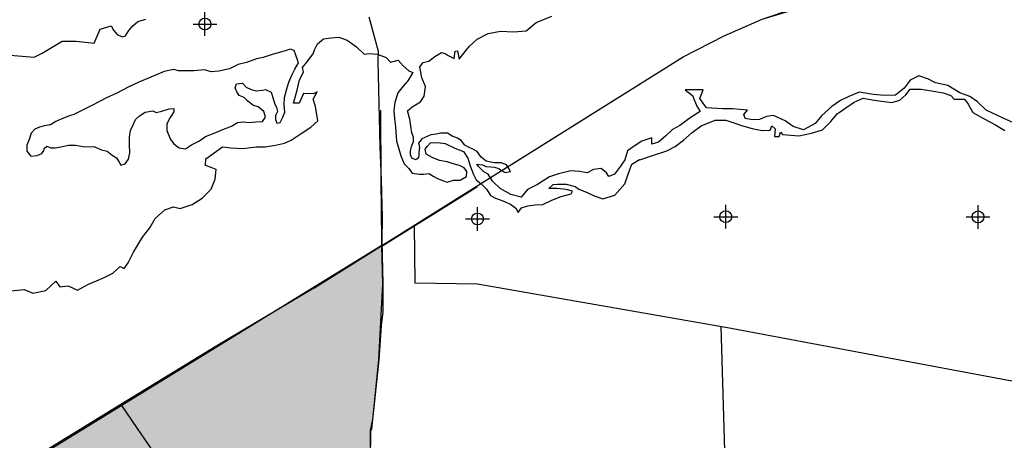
# Model space of a CAD drawing. Extents: x 132729 to 413893, y 707796 to 905796.
# Tile 56 of 62: x 231440 to 252141, y 850979 to 859831. Entities that reach past the tile are written whole.
import ezdxf

# ---------------------------------------------------------------- set-up
doc = ezdxf.new("R2010")
doc.units = 0
doc.header["$LTSCALE"] = 2000
doc.header["$PDMODE"] = 34
doc.header["$PDSIZE"] = 250
for name, color, linetype in [('1990WSHEDS', 3, 'CONTINUOUS'), ('BILLYFILL', 11, 'CONTINUOUS'), ('MAJROADS', 9, 'CONTINUOUS'), ('SEC', 2, 'CONTINUOUS'), ('WATER', 4, 'CONTINUOUS'), ('WSHEDS', 3, 'CONTINUOUS')]:
    doc.layers.add(name, color=color, linetype=linetype)

msp = doc.modelspace()

# ---------------------------------------------------------------- linework, layer by layer
at = {"layer": '1990WSHEDS', "color": 0}
msp.add_lwpolyline([(238820.2609441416, 850469.2548765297), (238814.875784, 851183.295563), (238864.6749489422, 851418.5826935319), (238993.2542240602, 852671.2480578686, 0.006631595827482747), (238993.4200418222, 852673.8953915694), (239072.1036051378, 854268.9078317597, 0.01734497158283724), (239072.2048974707, 854275.8429940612), (239056.0269271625, 855081.3348749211, -0.001944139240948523)], format="xyb", dxfattribs=at)
at = {"layer": 'BILLYFILL', "color": 0}
msp.add_lwpolyline([(239056.0269271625, 855081.3348749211), (218747.9005485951, 842577.7984208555)], dxfattribs=at)
for points in [[(238864.6749489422, 851418.582693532), (238864.6749489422, 854963.5211292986), (238993.2542240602, 852671.2480578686), (238993.2542240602, 855042.6862685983)], [(238864.6749489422, 854963.5211292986), (238864.6749489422, 854963.5211292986), (238993.2542240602, 855042.6862685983)], [(238993.2542240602, 852671.2480578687), (238993.2542240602, 855042.6862685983), (238993.4200418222, 852673.8953915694), (238993.4200418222, 855042.7883611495)], [(238993.2542240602, 855042.6862685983), (238993.2542240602, 855042.6862685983), (238993.4200418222, 855042.7883611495)], [(238993.4200418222, 852673.8953915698), (238993.4200418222, 855042.7883611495), (239056.0269271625, 853943.0138294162), (239056.0269271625, 855081.3348749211)], [(238993.4200418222, 855042.7883611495), (238993.4200418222, 855042.7883611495), (239056.0269271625, 855081.3348749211)], [(239056.0269271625, 853943.0138294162), (239056.0269271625, 855081.3348749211), (239062.5061275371, 854074.3551765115), (239062.5061275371, 854758.7391971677)], [(237669.079421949, 837232.5130684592), (237669.079421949, 854227.4033812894), (238814.875784, 836794.5877455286), (238814.875784, 854932.8602173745)], [(237669.079421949, 854227.4033812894), (237669.079421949, 854227.4033812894), (238814.875784, 854932.8602173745)], [(238814.875784, 851183.295563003), (238814.875784, 854932.8602173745), (238819.4065786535, 851204.7023009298), (238819.4065786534, 854935.649788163)], [(238814.875784, 854932.8602173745), (238814.875784, 854932.8602173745), (238819.4065786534, 854935.649788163)], [(238819.4065786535, 851204.7023009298), (238819.4065786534, 854935.649788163), (238819.8737599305, 851206.9096018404), (238819.8737599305, 854935.9374276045)], [(238819.4065786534, 854935.649788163), (238819.4065786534, 854935.649788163), (238819.8737599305, 854935.9374276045)], [(238819.8737599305, 851206.9096018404), (238819.8737599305, 854935.9374276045), (238820.0011854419, 851207.5116517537), (238820.0011854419, 854936.0158823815)], [(238819.8737599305, 854935.9374276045), (238819.8737599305, 854935.9374276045), (238820.0011854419, 854936.0158823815)], [(238820.0011854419, 851207.5116517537), (238820.0011854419, 854936.0158823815), (238820.2609441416, 851208.738938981), (238820.2609441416, 854936.1758135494)], [(238820.0011854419, 854936.0158823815), (238820.0011854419, 854936.0158823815), (238820.2609441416, 854936.1758135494)], [(238820.2609441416, 851208.738938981), (238820.2609441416, 854936.1758135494), (238821.8701385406, 851216.3419325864), (238821.8701385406, 854937.166580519)], [(238820.2609441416, 854936.1758135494), (238820.2609441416, 854936.1758135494), (238821.8701385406, 854937.166580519)], [(238821.8701385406, 851216.3419325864), (238821.8701385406, 854937.166580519), (238864.6749489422, 851418.582693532), (238864.6749489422, 854963.5211292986)], [(238821.8701385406, 854937.166580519), (238821.8701385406, 854937.166580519), (238864.6749489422, 854963.5211292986)], [(239062.5061275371, 854074.3551765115), (239062.5061275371, 854758.7391971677), (239072.1036051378, 854268.9078317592), (239072.1036051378, 854280.8862813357)], [(236095.038448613, 837768.2313704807), (236095.038448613, 853258.2800695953), (237669.079421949, 837232.5130684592), (237669.079421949, 854227.4033812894)], [(236095.038448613, 853258.2800695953), (236095.038448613, 853258.2800695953), (237669.079421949, 854227.4033812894)], [(239072.1036051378, 854268.9078317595), (239072.1036051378, 854280.8862813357), (239072.2048974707, 854275.8429940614), (239072.2048974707, 854275.8429940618)], [(234724.6360185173, 838220.2028648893), (234724.6360185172, 852414.535234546), (236095.038448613, 837768.2313704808), (236095.038448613, 853258.2800695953)], [(234724.6360185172, 852414.535234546), (234724.6360185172, 852414.535234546), (236095.038448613, 853258.2800695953)], [(234498.628895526, 835112.5475739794), (234498.628895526, 852275.3846182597), (234679.1385884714, 835112.1637149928), (234679.1385884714, 852386.522863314)], [(234498.628895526, 852275.3846182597), (234498.628895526, 852275.3846182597), (234679.1385884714, 852386.522863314)], [(234679.1385884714, 838235.2083413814), (234679.1385884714, 852386.522863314), (234724.6360185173, 838220.2028648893), (234724.6360185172, 852414.535234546)], [(234679.1385884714, 852386.522863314), (234679.1385884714, 852386.522863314), (234724.6360185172, 852414.535234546)], [(234168.2397241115, 834667.6626990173), (234168.2397241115, 852071.9668843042), (234267.212339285, 834689.0981749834), (234267.212339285, 852132.9034610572)], [(234168.2397241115, 852071.9668843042), (234168.2397241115, 852071.9668843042), (234267.212339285, 852132.9034610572)], [(234267.212339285, 834689.0981749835), (234267.212339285, 852132.9034610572), (234291.7865218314, 834697.9068653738), (234291.7865218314, 852148.033571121)], [(234267.212339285, 852132.9034610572), (234267.212339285, 852132.9034610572), (234291.7865218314, 852148.033571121)], [(234291.7865218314, 834697.906865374), (234291.7865218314, 852148.033571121), (234313.2435025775, 834712.7756733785), (234313.2435025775, 852161.2444471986)], [(234291.7865218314, 852148.033571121), (234291.7865218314, 852148.033571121), (234313.2435025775, 852161.2444471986)], [(234313.2435025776, 834712.7756733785), (234313.2435025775, 852161.2444471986), (234330.1210237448, 834732.6913143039), (234330.1210237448, 852171.635789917)], [(234313.2435025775, 852161.2444471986), (234313.2435025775, 852161.2444471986), (234330.1210237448, 852171.635789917)], [(234330.1210237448, 834732.6913143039), (234330.1210237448, 852171.635789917), (234341.2689101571, 834756.2965701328), (234341.2689101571, 852178.4994464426)], [(234330.1210237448, 852171.635789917), (234330.1210237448, 852171.635789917), (234341.2689101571, 852178.4994464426)], [(234341.2689101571, 834756.296570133), (234341.2689101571, 852178.4994464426), (234345.2640327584, 834774.3580766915), (234345.2640327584, 852180.9592086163)], [(234341.2689101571, 852178.4994464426), (234341.2689101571, 852178.4994464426), (234345.2640327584, 852180.9592086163)], [(234345.2640327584, 834774.3580766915), (234345.2640327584, 852180.9592086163), (234372.2670966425, 834989.1391405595), (234372.2670966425, 852197.5847597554)], [(234345.2640327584, 852180.9592086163), (234345.2640327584, 852180.9592086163), (234372.2670966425, 852197.5847597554)], [(234372.2670966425, 834989.1391405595), (234372.2670966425, 852197.5847597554), (234378.6948410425, 835013.9449507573), (234378.6948410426, 852201.5422659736)], [(234372.2670966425, 852197.5847597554), (234372.2670966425, 852197.5847597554), (234378.6948410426, 852201.5422659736)], [(234378.6948410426, 835013.9449507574), (234378.6948410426, 852201.5422659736), (234391.505392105, 835036.6907911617), (234391.5053921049, 852209.4296106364)], [(234378.6948410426, 852201.5422659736), (234378.6948410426, 852201.5422659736), (234391.5053921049, 852209.4296106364)], [(234391.505392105, 835036.6907911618), (234391.5053921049, 852209.4296106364), (234418.4356133, 835072.5736182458), (234418.4356133, 852226.0103131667)], [(234391.5053921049, 852209.4296106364), (234391.5053921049, 852209.4296106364), (234418.4356133, 852226.0103131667)], [(234418.4356133, 835072.5736182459), (234418.4356133, 852226.0103131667), (234427.8560928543, 835083.408686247), (234427.8560928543, 852231.8104203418)], [(234418.4356133, 852226.0103131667), (234418.4356133, 852226.0103131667), (234427.8560928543, 852231.8104203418)], [(234427.8560928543, 835083.408686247), (234427.8560928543, 852231.8104203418), (234448.6005185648, 835099.2564708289), (234448.6005185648, 852244.5825824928)], [(234427.8560928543, 852231.8104203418), (234427.8560928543, 852231.8104203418), (234448.6005185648, 852244.5825824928)], [(234448.6005185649, 835099.256470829), (234448.6005185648, 852244.5825824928), (234472.7398035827, 835109.1952027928), (234472.7398035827, 852259.4449299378)], [(234448.6005185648, 852244.5825824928), (234448.6005185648, 852244.5825824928), (234472.7398035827, 852259.4449299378)], [(234472.7398035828, 835109.1952027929), (234472.7398035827, 852259.4449299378), (234498.628895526, 835112.5475739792), (234498.628895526, 852275.3846182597)], [(234472.7398035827, 852259.4449299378), (234472.7398035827, 852259.4449299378), (234498.628895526, 852275.3846182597)], [(233758.8246483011, 833458.6263456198), (233758.8246483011, 851819.8935896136), (233868.1681932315, 834026.1157699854), (233868.1681932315, 851887.2154574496)], [(233758.8246483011, 851819.8935896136), (233758.8246483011, 851819.8935896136), (233868.1681932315, 851887.2154574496)], [(233868.1681932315, 834026.1157699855), (233868.1681932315, 851887.2154574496), (233873.3981724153, 834044.0430176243), (233873.3981724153, 851890.435510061)], [(233868.1681932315, 851887.2154574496), (233868.1681932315, 851887.2154574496), (233873.3981724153, 851890.435510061)], [(233873.3981724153, 834044.0430176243), (233873.3981724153, 851890.435510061), (234096.4430662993, 834606.7758171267), (234096.4430662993, 852027.7623076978)], [(233873.3981724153, 851890.435510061), (233873.3981724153, 851890.435510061), (234096.4430662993, 852027.7623076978)], [(234096.4430662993, 834606.7758171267), (234096.4430662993, 852027.7623076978), (234105.3310396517, 834624.0695596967), (234105.3310396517, 852033.2345554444)], [(234096.4430662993, 852027.7623076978), (234096.4430662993, 852027.7623076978), (234105.3310396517, 852033.2345554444)], [(234105.3310396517, 834624.0695596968), (234105.3310396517, 852033.2345554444), (234122.208560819, 834643.9852006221), (234122.2085608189, 852043.625898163)], [(234105.3310396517, 852033.2345554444), (234105.3310396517, 852033.2345554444), (234122.2085608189, 852043.625898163)], [(234122.208560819, 834643.9852006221), (234122.2085608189, 852043.625898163), (234143.665541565, 834658.8540086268), (234143.665541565, 852056.8367742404)], [(234122.2085608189, 852043.625898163), (234122.2085608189, 852043.625898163), (234143.665541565, 852056.8367742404)], [(234143.665541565, 834658.8540086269), (234143.665541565, 852056.8367742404), (234168.2397241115, 834667.6626990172), (234168.2397241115, 852071.9668843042)], [(234143.665541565, 852056.8367742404), (234143.665541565, 852056.8367742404), (234168.2397241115, 852071.9668843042)], [(233491.2931347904, 832949.2743351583), (233491.2931347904, 851655.176767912), (233502.7396985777, 832945.8486062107), (233502.7396985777, 851662.2243174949)], [(233491.2931347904, 851655.176767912), (233491.2931347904, 851655.176767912), (233502.7396985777, 851662.2243174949)], [(233502.7396985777, 832945.8486062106), (233502.7396985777, 851662.2243174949), (233592.694191, 832912.954249), (233592.694191, 851717.6085146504)], [(233502.7396985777, 851662.2243174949), (233502.7396985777, 851662.2243174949), (233592.694191, 851717.6085146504)], [(233592.694191, 832912.954249), (233592.694191, 851717.6085146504), (233667.6038813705, 833124.5516805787), (233667.6038813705, 851763.7297582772)], [(233592.694191, 851717.6085146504), (233592.694191, 851717.6085146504), (233667.6038813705, 851763.7297582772)], [(233667.6038813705, 833124.5516805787), (233667.6038813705, 851763.7297582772), (233669.803657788, 833131.5774430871), (233669.803657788, 851765.0841414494)], [(233667.6038813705, 851763.7297582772), (233667.6038813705, 851763.7297582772), (233669.803657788, 851765.0841414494)], [(233669.803657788, 833131.5774430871), (233669.803657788, 851765.0841414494), (233757.0976330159, 833451.1996316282), (233757.0976330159, 851818.830281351)], [(233669.803657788, 851765.0841414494), (233669.803657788, 851765.0841414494), (233757.0976330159, 851818.830281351)], [(233757.0976330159, 833451.1996316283), (233757.0976330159, 851818.830281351), (233758.8246483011, 833458.6263456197), (233758.8246483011, 851819.8935896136)], [(233757.0976330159, 851818.830281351), (233757.0976330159, 851818.830281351), (233758.8246483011, 851819.8935896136)], [(232966.6825282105, 832941.2155395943), (232966.6825282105, 851332.1785886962), (233282.3756350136, 832990.8229713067), (233282.3756350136, 851526.5480837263)], [(232966.6825282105, 851332.1785886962), (232966.6825282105, 851332.1785886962), (233282.3756350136, 851526.5480837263)], [(233282.3756350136, 832990.8229713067), (233282.3756350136, 851526.5480837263), (233294.821475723, 832991.9878215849), (233294.821475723, 851534.2108794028)], [(233282.3756350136, 851526.5480837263), (233282.3756350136, 851526.5480837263), (233294.821475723, 851534.2108794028)], [(233294.821475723, 832991.987821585), (233294.821475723, 851534.2108794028), (233320.7959839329, 832989.378530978), (233320.7959839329, 851550.2031577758)], [(233294.821475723, 851534.2108794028), (233294.821475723, 851534.2108794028), (233320.7959839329, 851550.2031577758)], [(233320.7959839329, 832989.3785309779), (233320.7959839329, 851550.2031577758), (233491.2931347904, 832949.2743351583), (233491.2931347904, 851655.176767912)], [(233320.7959839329, 851550.2031577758), (233320.7959839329, 851550.2031577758), (233491.2931347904, 851655.176767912)], [(232814.7463101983, 832854.1202153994), (232814.7463101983, 851238.63278318), (232838.9585224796, 832863.8799413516), (232838.9585224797, 851253.5400313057)], [(232814.7463101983, 851238.63278318), (232814.7463101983, 851238.63278318), (232838.9585224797, 851253.5400313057)], [(232838.9585224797, 832863.8799413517), (232838.9585224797, 851253.5400313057), (232847.7761350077, 832869.4862875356), (232847.7761350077, 851258.9689585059)], [(232838.9585224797, 851253.5400313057), (232838.9585224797, 851253.5400313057), (232847.7761350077, 851258.9689585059)], [(232847.7761350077, 832869.4862875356), (232847.7761350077, 851258.9689585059), (232924.2159001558, 832923.896552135), (232924.2159001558, 851306.0322558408)], [(232847.7761350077, 851258.9689585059), (232847.7761350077, 851258.9689585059), (232924.2159001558, 851306.0322558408)], [(232924.2159001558, 832923.8965521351), (232924.2159001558, 851306.0322558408), (232941.6433129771, 832933.8316940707), (232941.6433129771, 851316.7621620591)], [(232924.2159001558, 851306.0322558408), (232924.2159001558, 851306.0322558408), (232941.6433129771, 851316.7621620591)], [(232941.6433129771, 832933.8316940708), (232941.6433129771, 851316.7621620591), (232966.6825282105, 832941.2155395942), (232966.6825282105, 851332.1785886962)], [(232941.6433129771, 851316.7621620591), (232941.6433129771, 851316.7621620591), (232966.6825282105, 851332.1785886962)], [(232161.8791314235, 832685.8373235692), (232161.8791314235, 850836.6681500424), (232814.7463101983, 832854.1202153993), (232814.7463101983, 851238.63278318)], [(232161.8791314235, 850836.6681500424), (232161.8791314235, 850836.6681500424), (232814.7463101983, 851238.63278318)], [(238814.875784, 836794.5877455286), (238814.875784, 851183.295563), (238819.4065786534, 836792.8560680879), (238819.4065786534, 850582.538735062)]]:
    msp.add_solid(points, dxfattribs=at)
at = {"layer": 'MAJROADS', "color": 0}
for points in [[(237622.0400736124, 854182.602075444), (245386.1474273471, 859048.6564051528), (246253.4725102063, 859493.6023647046), (247052.8518651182, 859838.5638644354), (252665.6424641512, 861744.3608498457)], [(238782.970110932, 859892.5063637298), (238974.5775032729, 859166.4370658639), (238973.0210151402, 858956.9735702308), (239009.9687156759, 857163.5924904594), (239038.2530748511, 856459.5461070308), (239057.536298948, 855671.7765848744), (239053.8007274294, 855169.0641953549), (239072.2745776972, 854272.3736554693), (239076.2949507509, 853685.8136081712), (239040.6017080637, 853392.8137523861), (238993.3546897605, 852672.5706250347), (238838.6033, 851217.453444), (238814.875784, 851183.295563), (238817.212164, 850873.505273)], [(239735.7812679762, 855507.3621569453), (239750.0003247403, 854292.3932159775), (241065.3893271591, 854274.1146470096), (246320.5766155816, 853354.7541420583), (251625.4684474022, 852359.6072174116), (254763.1839212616, 851766.2110387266), (256857.7266918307, 851733.6895261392), (259564.1019464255, 851721.7009049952), (260703.1604227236, 851654.4744723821)], [(237622.0400736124, 854182.602075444), (235585.2812856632, 852966.0235262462), (233565.1550583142, 851732.5633783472), (231115.6687355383, 850225.7866520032), (225315.8964214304, 846640.775720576), (223287.2671352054, 845390.6207525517), (221561.1991755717, 844263.9025389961), (220071.6603763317, 843395.1757933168), (218747.9005485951, 842577.7984208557)], [(232549.7229958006, 844912.6876102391), (232558.1021190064, 844912.625778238), (233228.55563947, 844924.4374645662), (234552.6426019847, 844939.8053780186), (235885.2323517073, 844971.8697058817), (238583.4336879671, 844968.7180479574), (240033.3311625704, 844999.9167278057), (241114.1762241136, 844983.5612764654), (241860.1655174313, 845011.5747211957), (241830.3907477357, 844383.3259767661), (243162.7331694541, 844381.8738118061), (243757.7127490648, 844385.8628629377), (245701.8548288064, 844396.655208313), (246406.0103380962, 844433.3569362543), (246395.3391312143, 845043.2164699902), (246281.3329915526, 850288.7788228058), (246188.034707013, 853377.941478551)], [(233565.1550583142, 851732.5633783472), (233911.9284998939, 851229.2180064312), (234218.6789624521, 850782.8366924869)]]:
    msp.add_lwpolyline(points, dxfattribs=at)
at = {"layer": 'SEC', "color": 0}
for p in [(235334.1880284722, 859739.1467753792), (241065.3754714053, 855637.3978778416), (246285.4397962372, 855684.5141600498), (251589.0142789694, 855680.906823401)]:
    msp.add_point(p, dxfattribs=at)
at = {"layer": 'WATER', "color": 0}
for points in [[(233363.9625793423, 859703.0441671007), (233413.5972620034, 859610.5990601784), (233488.3536823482, 859517.9879188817), (233596.8824768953, 859467.0249612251), (233664.0398117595, 859491.703940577), (233731.7505945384, 859600.1220455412), (233816.1538576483, 859700.055548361), (233925.6235136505, 859791.4491042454), (234093.4338336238, 859840.5856837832)], [(252401.0009214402, 857630.5061515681), (252117.009169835, 857757.6834677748), (251757.8909509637, 857927.1448308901), (251574.6562351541, 858104.0038603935), (251416.1694687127, 858213.7379863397), (251207.2577307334, 858290.2580628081), (250956.8981113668, 858442.3691429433), (250697.6543091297, 858502.4215555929), (250547.3549209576, 858578.6164565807), (250346.7699221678, 858646.7168865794), (250162.0486898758, 858555.6337455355), (250035.5217246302, 858388.8666935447), (249850.4753168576, 858239.1712026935), (249615.9794639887, 858232.0987117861), (249381.6694256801, 858258.5189921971), (249088.8399448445, 858302.0108337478), (248870.625941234, 858211.1135072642), (248694.3243554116, 858128.3571054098), (248517.7905013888, 858003.7347394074), (248307.392246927, 857812.3126453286), (248164.1188960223, 857645.6385006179), (247920.5530457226, 857513.0145709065), (247703.2216612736, 857581.2079081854), (247536.4081556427, 857699.3616806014), (247285.8627217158, 857817.9799894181), (247143.3790826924, 857793.6501228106), (246992.2899826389, 857727.5007456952), (246841.526058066, 857719.9637183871), (246690.9944016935, 857754.2926552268), (246666.3393596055, 857838.163944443), (246742.2090851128, 857929.8509828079), (246583.1648749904, 857939.106794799), (246432.5403113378, 857956.6893459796), (246223.2104905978, 857957.8506869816), (245880.0024918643, 857976.501671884), (245738.7266474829, 858169.8748188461), (245806.7341702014, 858353.7134319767), (245429.9404928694, 858355.8038457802), (245588.3808056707, 858237.6965270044), (245679.2316785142, 858011.1093305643), (245745.61332383, 857901.8861946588), (245560.7062769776, 857777.3102822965), (245316.9081584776, 857602.8203884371), (245165.726151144, 857519.9246256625), (245022.6386147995, 857386.7432522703), (244871.1778856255, 857253.608332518), (244728.6013393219, 857212.5320802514), (244729.3445975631, 857346.503165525), (244519.5966940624, 857272.3057710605), (244359.9485866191, 857172.7100762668), (244217.0468648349, 857073.021474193), (244165.7392741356, 856880.7167609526), (244072.8908947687, 856747.2566657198), (243946.3639295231, 856580.489613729), (243828.8605080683, 856530.9008077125), (243779.0394338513, 856606.5382650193), (243662.3257242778, 856699.293737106), (243503.0956995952, 856675.0567777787), (243368.7529852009, 856608.8144933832), (243209.8016823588, 856634.8166910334), (243025.6843473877, 856652.5850567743), (242765.7437405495, 856587.0395769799), (242581.1618691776, 856521.0760144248), (242329.0834651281, 856363.3789598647), (242119.1497470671, 856255.6887940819), (241984.296042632, 856097.3413885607), (241766.8717509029, 856148.7883401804), (241541.4923491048, 856275.6404809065), (241383.2843045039, 856435.6137638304), (241291.9688952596, 856578.4690319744), (241200.1424959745, 856629.2191789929), (241083.5216936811, 856738.7210367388), (241050.3076442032, 856789.1460082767), (241172.1684180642, 856777.6825942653), (241238.938983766, 856743.7213469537), (241347.757933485, 856734.5974742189), (241423.0764074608, 856725.7039872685), (241515.0299264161, 856699.9450695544), (241556.6751353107, 856666.156611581), (241648.4558649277, 856615.2723370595), (241757.505200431, 856639.648940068), (241724.4078998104, 856698.5051584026), (241674.6755542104, 856774.2268075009), (241566.0869902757, 856816.8511559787), (241432.0850873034, 856817.7726991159), (241348.4490908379, 856835.0989014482), (241248.0628565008, 856852.5402966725), (241139.7622747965, 856937.0402398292), (241056.8174356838, 857054.8678693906), (240965.0367060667, 857105.7521439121), (240873.1983800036, 857148.2612994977), (240798.110291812, 857190.6552621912), (240723.425378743, 857291.6750574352), (240648.3372905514, 857334.0690201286), (240531.373607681, 857376.7509650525), (240431.3329520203, 857444.4430738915), (240364.3320005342, 857444.90384546), (240288.9559301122, 857445.4222134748), (240196.6568324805, 857420.9304175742), (240087.6650934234, 857404.9289335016), (239894.4613934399, 857322.5024624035), (239826.826881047, 857230.8369256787), (239842.9435580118, 857138.5954244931), (239833.8772817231, 857038.1515937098), (239833.5317030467, 856987.9008800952), (239824.6958125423, 856920.9575250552), (239765.7819977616, 856879.4851054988), (239682.2611941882, 856913.5615457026), (239657.6542053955, 856989.1104054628), (239658.1725734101, 857064.4864758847), (239675.6139686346, 857164.8727102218), (239718.1807206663, 857265.0861552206), (239718.8142815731, 857357.2124635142), (239685.9473667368, 857449.5691575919), (239664.7707302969, 857592.3106313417), (239640.4408636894, 857734.794270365), (239591.1772331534, 857910.9100416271), (239692.1200835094, 857994.0845262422), (239868.561030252, 858101.9605065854), (239944.5701166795, 858218.7671234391), (239970.8510361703, 858427.9575832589), (239896.4678271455, 858604.2127154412), (239855.9025649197, 858838.8943828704), (239923.3990975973, 858930.6278748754), (240040.763158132, 858955.0971024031), (240166.9184942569, 859054.8786117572), (240309.7273087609, 859137.8208281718), (240384.9931369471, 859120.6563597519), (240451.7464113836, 859078.4187664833), (240576.972674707, 859010.7364192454), (240594.6016795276, 859169.7341757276), (240644.8872901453, 859177.8286467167), (240677.4045350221, 859001.8057827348), (240803.8850466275, 859160.1996418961), (240888.2208722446, 859268.5866122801), (241056.520894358, 859418.3750104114), (241291.667098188, 859542.6722009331), (241551.514797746, 859591.4712950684), (241819.3640610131, 859573.2383929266), (242087.4455924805, 859596.871454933), (242297.7509396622, 859771.5471633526), (242625.0487182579, 859903.7065566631)], [(230327.6805457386, 858977.8007636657), (230863.9707733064, 859001.2191831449), (231241.7381380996, 859085.1674864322), (231745.4279578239, 859043.1933347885), (231913.3245643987, 859127.1416380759), (232333.0660808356, 859378.9865479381), (232626.8851423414, 859378.9865479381), (233004.6525071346, 859337.0123962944), (233130.5749620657, 859630.8314578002), (233363.9625793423, 859703.0441671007)], [(231255.3209862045, 854122.1161902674), (231531.8221641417, 854154.0759914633), (231715.6143236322, 854077.6952759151), (231992.2548624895, 854134.7746555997), (232202.6531169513, 854326.1967496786), (232285.7346942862, 854208.5075136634), (232461.7111046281, 854232.6515657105), (232653.783549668, 854139.4780108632), (232888.929753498, 854263.775201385), (233056.8116928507, 854338.2048640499), (233216.2739857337, 854404.3077875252), (233400.9952180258, 854495.3909285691), (233552.50240084, 854636.8990411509), (233636.0020609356, 854594.5685406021), (233720.3843401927, 854711.3287038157), (233830.4900952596, 854936.8010128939), (234024.8387686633, 855253.913906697), (234176.671126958, 855454.034369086), (234286.5910674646, 855646.0139068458), (234488.5696754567, 855829.1092617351), (234673.1515468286, 855895.0728242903), (234815.3100103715, 855860.7903410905), (235066.9703316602, 855943.1286601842), (235277.0434106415, 856075.9384044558), (235462.3220866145, 856267.4998594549), (235547.2153559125, 856476.3651437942), (235573.4498217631, 856677.1824107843), (235464.8305831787, 856719.6522722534), (235347.8381517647, 856762.1685873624), (235357.0010564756, 856904.4664118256), (235701.6955716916, 857153.7575974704), (235877.439713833, 857136.0356853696), (236128.5425914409, 857117.8956905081), (236413.4634158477, 857158.1822308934), (236597.6736580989, 857157.1602508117), (236815.5624862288, 857189.4452274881), (237008.37818951, 857230.2427579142), (237151.0940967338, 857296.4385886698), (237361.2136293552, 857437.621525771), (237562.9135155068, 857570.4777236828), (237706.0010518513, 857703.659097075), (237657.4342259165, 858005.3727607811), (237608.0312344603, 858156.3689535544), (237692.6457819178, 858314.9950809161), (237617.054778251, 858273.5471995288), (237407.7249575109, 858274.7085405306), (237314.5049490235, 858074.2629026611), (237197.2802494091, 858074.9132536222), (237274.171954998, 858350.8105342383), (237325.6189066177, 858568.2348259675), (237410.2334540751, 858726.8609533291), (237385.6713192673, 858827.4786282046), (237478.3803377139, 858935.8191449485), (237613.3269494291, 859110.9129361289), (237638.9110643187, 859194.5055035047), (237698.2202187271, 859319.7782204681), (237824.4220084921, 859427.9329226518), (237992.0252260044, 859452.123428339), (238151.1623434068, 859459.6140020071), (238326.6742173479, 859400.0261257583), (238518.4679405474, 859256.6134139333), (238685.095631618, 859104.966870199), (238794.040045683, 859121.1093585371), (238953.0378021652, 859103.4803537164), (239145.2496081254, 859035.4263773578), (239236.7972855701, 858934.4370733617), (239396.1202175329, 858975.4204183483), (239504.3213733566, 858857.5918214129), (239620.9886292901, 858756.4631564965), (239704.5347430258, 858722.5058487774), (239603.0809026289, 858547.2262430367), (239501.9522377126, 858430.5589871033), (239392.3110190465, 858288.818606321), (239324.2105890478, 858088.2336075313), (239306.5351305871, 857920.8626582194), (239322.3059898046, 857744.9327015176), (239338.1233026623, 857577.3759376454), (239361.5705501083, 857275.8016348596), (239410.9270879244, 857116.4322492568), (239455.8596170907, 856964.313398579), (239522.3275841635, 856797.4042130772), (239622.1378540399, 856696.2116284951), (239688.5052446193, 856603.624548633), (239847.4597150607, 856577.4048593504), (239931.2109044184, 856576.8288948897), (240040.2026434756, 856592.8303789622), (240148.6760145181, 856533.455792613), (240223.7641027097, 856491.0618299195), (240349.0453080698, 856439.9471696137), (240424.2485891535, 856414.3034447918), (240558.5384743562, 856455.2574963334), (240700.9154962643, 856454.2783567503), (240835.4357672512, 856528.732884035), (240844.5596399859, 856637.5518337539), (240786.4521754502, 856713.3310792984), (240686.2963268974, 856764.2729502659), (240552.5248097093, 856798.6949691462), (240427.1860079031, 856841.434510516), (240268.2315374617, 856867.6541997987), (240109.5074528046, 856927.3743648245), (239984.3990367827, 857003.6143819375), (239968.339956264, 857104.2310020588), (240010.6763225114, 857170.9439713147), (240078.1380455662, 857237.4841512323), (240228.9477828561, 857244.8225341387), (240387.9598497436, 857226.9779637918), (240588.2715468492, 857125.0942218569), (240772.0633918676, 857056.8261485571), (240863.2105605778, 856913.8155657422), (240912.3669417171, 856754.3427272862), (240978.1007713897, 856569.6293391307), (241035.9778501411, 856460.3496178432), (241144.2784318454, 856375.8496746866), (241252.4062242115, 856266.2243747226), (241335.2358704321, 856131.6465072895), (241443.7092414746, 856072.2719209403), (241597.7853673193, 856022.0060356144), (241757.3836707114, 855947.87816591), (241874.143833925, 855863.495886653), (241923.8720008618, 855771.1120436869), (241991.4149871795, 855871.2187285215), (242125.6183406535, 855912.3414344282), (242276.4751725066, 855936.6248473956), (242435.6122899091, 855944.1154210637), (242628.7067150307, 856035.1521084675), (242821.7082328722, 856109.4424102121), (243031.3632290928, 856166.8934190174), (243065.1811758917, 856225.3199542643), (242931.3959051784, 856259.555983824), (242738.9053773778, 856277.370803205), (242563.0683279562, 856278.3463296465), (242655.6379854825, 856361.5672679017), (242747.7895602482, 856369.4294706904), (242931.9998024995, 856368.4074906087), (243115.9313229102, 856317.1463535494), (243199.3845293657, 856266.4426601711), (243358.1035640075, 856198.5744983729), (243516.7761450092, 856122.333143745), (243700.6612117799, 856062.698813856), (243952.2750794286, 856136.66394012), (244162.9520557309, 856378.3251911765), (244231.0524857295, 856578.9101899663), (244307.5725621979, 856787.8219279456), (244473.8475417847, 856891.1321304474), (244475.5474088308, 856878.9979762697), (244744.0005694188, 856969.6165809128), (245045.9929549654, 857068.4225638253), (245222.3409944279, 857159.5521585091), (245398.9213020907, 857292.5477173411), (245575.6874243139, 857459.0360474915), (245769.060571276, 857600.3118918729), (246062.7726712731, 857715.9107140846), (246288.8488776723, 857714.6564658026), (246472.733944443, 857655.0221359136), (246614.7995007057, 857603.9932670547), (246840.5505316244, 857544.1266689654), (247049.648084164, 857501.0993638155), (247217.1583943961, 857508.5434838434), (247251.1621557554, 857600.4627904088), (247326.1492621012, 857533.0591650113), (247308.5202572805, 857374.061408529), (247408.9985712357, 857373.5039648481), (247434.6291397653, 857465.4697250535), (247476.2163820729, 857414.9982998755), (247651.9605242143, 857397.2763877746), (247819.3779271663, 857387.9741221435), (248087.645273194, 857445.0999554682), (248322.4663015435, 857510.7847961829), (248490.9056845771, 857685.6927728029), (248625.8058426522, 857852.4133711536), (248810.7128895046, 857976.989283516), (248987.2002898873, 858093.2384566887), (249171.8750685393, 858175.948404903), (249364.2726890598, 858141.3871998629), (249556.7167632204, 858115.1991876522), (249774.2804158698, 858088.8718145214), (249942.0229943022, 858138.1818986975), (250068.2247840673, 858246.3366008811), (250161.026709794, 858371.4235032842), (250395.4761090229, 858370.1228013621), (250612.9933080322, 858335.4222354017), (250855.5836318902, 858292.2091156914), (251014.3491201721, 858232.7141467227), (251089.2897728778, 858156.9373284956), (251306.9927864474, 858155.7295338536), (251381.7940782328, 858054.8331371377), (251481.2968657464, 857878.4386440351), (251715.003006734, 857743.1668568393), (251940.4288621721, 857624.6879089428), (252149.061878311, 857497.9286754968)]]:
    msp.add_lwpolyline(points, dxfattribs=at)
msp.add_lwpolyline([(232485.4761504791, 857808.9815018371), (232325.8881191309, 857743.0748828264), (232199.8581599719, 857685.3129969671), (232090.5208422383, 857619.0607992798), (231964.7212688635, 857594.7993891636), (231855.6719333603, 857570.4227861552), (231754.8825239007, 857529.2383488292), (231678.930489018, 857446.0055274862), (231636.133351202, 857312.2916067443), (231593.3938098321, 857186.9528049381), (231592.529863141, 857061.3260209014), (231675.5898951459, 856960.2486292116), (231809.7069910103, 856976.0773239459), (231902.1212815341, 857017.319357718), (231944.4000513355, 857075.657208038), (231953.0631525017, 857117.4752062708), (232012.0345637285, 857167.3227447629), (232095.5553673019, 857133.246304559), (232187.6816755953, 857132.6127436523), (232305.1061300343, 857156.9317502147), (232464.4637755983, 857189.3378934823), (232615.2159164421, 857188.3011574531), (232807.6132661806, 857153.4759634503), (233000.2985981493, 857160.5263641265), (233158.9650863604, 857092.4310801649), (233276.043962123, 857066.4993731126), (233384.3445438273, 856981.999429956), (233476.0676769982, 856922.7400364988), (233534.0599486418, 856830.2105530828), (233567.1572492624, 856771.3543347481), (233659.4563468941, 856795.8461306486), (233727.1484557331, 856895.8867863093), (233753.1953556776, 857029.7158999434), (233745.9721656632, 857197.2758751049), (233747.0664981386, 857356.4031348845), (233773.1709945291, 857498.6073674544), (233824.2280583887, 857615.5134538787), (233875.2851222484, 857732.4195403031), (233959.5546796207, 857807.2196462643), (234077.3247127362, 857881.7893664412), (234236.6823583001, 857914.195509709), (234311.8280429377, 857880.1766659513), (234429.2524973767, 857904.4956725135), (234580.350216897, 857953.7096500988), (234680.9092405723, 857961.3936116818), (234680.4484690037, 857894.3926601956), (234604.2084518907, 857769.2842441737), (234536.2859572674, 857635.7431127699), (234535.3644141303, 857501.7412097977), (234609.4157662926, 857308.5951062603), (234684.1582758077, 857215.9504299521), (234792.458857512, 857131.4504867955), (234926.3455675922, 857113.7787057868), (235052.5483160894, 857196.6659484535), (235220.6266592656, 857279.2652088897), (235346.8870042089, 857370.5275704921), (235531.6579888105, 857444.6365191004), (235708.0538544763, 857518.8030641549), (235892.8248390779, 857592.9120127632), (236018.9699911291, 857667.424136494), (236144.7119680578, 857683.3104276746), (236261.8484402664, 857665.753839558), (236404.3406550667, 857681.5249378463), (236546.7752734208, 857688.9209171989), (236606.034666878, 857780.6440503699), (236573.34054138, 857898.126101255), (236456.780033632, 857999.4338787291), (236339.7587543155, 858033.7407047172), (236231.5157690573, 858126.6157668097), (236156.600470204, 858194.1350863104), (236056.3870252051, 858236.7018383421), (236006.6546796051, 858312.4234874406), (235973.7301683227, 858396.4050625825), (235999.4314895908, 858479.983462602), (236125.1734665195, 858495.8697537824), (236199.9735724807, 858411.6001964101), (236308.5045399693, 858360.6007289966), (236408.8331778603, 858334.7842148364), (236542.9502737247, 858350.6129095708), (236610.008821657, 858358.5272569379), (236726.9149080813, 858307.4701930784), (236759.6090335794, 858189.9881421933), (236800.6782780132, 858072.4484948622), (236841.9203117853, 857980.0342043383), (236858.0945851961, 857896.1678220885), (236815.6430260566, 857812.7046149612), (236815.0670615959, 857728.9534256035), (236848.0491693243, 857653.3469693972), (236915.1653137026, 857669.6364357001), (236974.5399000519, 857778.1098067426), (237017.1642485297, 857886.6983706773), (237001.4507466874, 858037.5657044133), (237010.9201980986, 858196.6353677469), (237054.0053181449, 858372.2248831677), (237096.860052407, 858514.3139228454), (237164.8977399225, 858664.6052921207), (237224.387519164, 858789.8289010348), (237300.685132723, 858923.3124359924), (237243.153632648, 859082.8428708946), (237210.3443142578, 859183.5746839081), (237135.1410331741, 859209.2184087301), (236950.4852414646, 859151.8596979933), (236749.0792118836, 859094.6161801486), (236556.0483012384, 859037.3150658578), (236421.8160124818, 859004.7361332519), (236211.9196710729, 858930.7999739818), (236035.7541911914, 858890.1339046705), (235850.8680136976, 858799.2747181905), (235624.3942237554, 858750.5791086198), (235465.1517710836, 858734.9232032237), (235323.0627314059, 858777.7779374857), (235105.1368497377, 858754.1500882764), (234920.8842331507, 858755.4172100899), (234778.5072112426, 858756.3963496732), (234678.1785733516, 858782.2128638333), (234476.8877366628, 858741.7195838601), (234199.6448650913, 858617.993482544), (233947.7001396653, 858519.2199486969), (233737.6310089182, 858420.1584326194), (233485.4558977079, 858287.8844230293), (233267.011648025, 858188.8805033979), (232972.7881527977, 858031.7691192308), (232720.6706380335, 857907.8702285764), (232577.7752481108, 857833.4732977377)], close=True, dxfattribs=at)
at = {"layer": 'WSHEDS', "color": 0}
for points in [[(241840.1985316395, 856824.1832856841), (245386.1474273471, 859048.6564051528), (246253.4725102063, 859493.6023647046), (247052.8518651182, 859838.5638644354), (248574.1673701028, 860302.8523220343), (249995.2008564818, 860801.559981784), (251205.6521008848, 861184.784543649), (252665.6424641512, 861744.3608498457), (259868.8616669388, 863380.1508416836)], [(239051.7072304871, 855065.4945274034), (241064.5031097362, 856322.6560732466)]]:
    msp.add_lwpolyline(points, dxfattribs=at)
msp.add_lwpolyline([(238820.2609441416, 850469.2548765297), (238814.875784, 851183.295563), (238864.6749489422, 851418.5826935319), (238993.2542240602, 852671.2480578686, 0.006631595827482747), (238993.4200418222, 852673.8953915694), (239072.1036051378, 854268.9078317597, 0.01734497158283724), (239072.2048974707, 854275.8429940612), (239053.933895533, 855185.5457216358, -0.001944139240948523), (239053.9213030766, 855186.3232724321), (239038.2592809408, 856459.0417912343, -0.002521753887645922), (239038.2519560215, 856460.0504597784), (239034.9970577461, 857927.3130312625)], format="xyb", dxfattribs=at)

doc.saveas('drawing.dxf')
